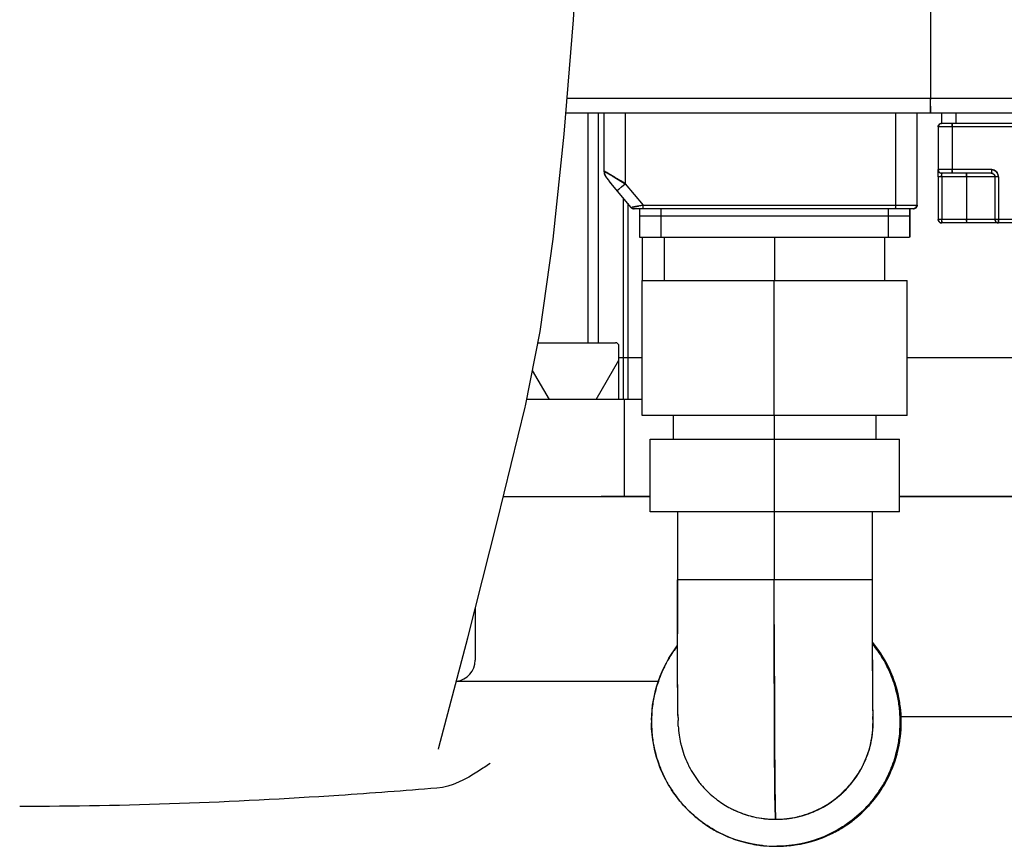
# Model space of a CAD drawing. Header units: millimetres. Extents: x 4086 to 10416, y 123 to 1549.
# Tile 7 of 256: x 6714 to 6748, y 715 to 745. Entities that reach past the tile are written whole.
import ezdxf

# ---------------------------------------------------------------- set-up
doc = ezdxf.new("R2010")
doc.units = ezdxf.units.MM
doc.layers.add('外形图', color=7, linetype='Continuous')

msp = doc.modelspace()

# ---------------------------------------------------------------- linework, layer by layer
at = {"layer": '外形图', "color": 7, "linetype": 'Continuous'}
for p, q in [((6745.648, 745.212), (6745.648, 741.757)), ((6756.052, 741.757), (6732.862, 741.757)), ((6745.648, 741.757), (6745.648, 741.726)), ((6745.648, 741.565), (6745.648, 741.733)), ((6745.648, 741.422), (6745.648, 741.565)), ((6732.822, 741.257), (6755.552, 741.257)), ((6733.586, 741.257), (6733.586, 733.17)), ((6733.587, 741.257), (6733.586, 733.17)), ((6733.953, 741.257), (6733.953, 733.17)), ((6734.159, 741.257), (6734.159, 739.21)), ((6734.908, 741.257), (6734.908, 738.763)), ((6744.408, 741.257), (6744.408, 738.007)), ((6745.159, 741.257), (6745.159, 738.007)), ((6745.174, 738.007), (6745.174, 741.257)), ((6745.648, 741.49), (6745.648, 741.403)), ((6745.648, 741.398), (6745.648, 741.423)), ((6745.648, 741.397), (6745.648, 741.409)), ((6745.648, 741.403), (6745.648, 741.386)), ((6745.648, 741.334), (6745.648, 741.398)), ((6745.648, 741.295), (6745.648, 741.334)), ((6745.649, 741.257), (6745.648, 741.258)), ((6746.035, 741.257), (6746.035, 740.882)), ((6746.534, 741.257), (6746.534, 740.882)), ((6755.285, 740.882), (6746.035, 740.882)), ((6746.409, 740.757), (6746.409, 740.82)), ((6755.41, 740.757), (6745.91, 740.757)), ((6745.91, 740.757), (6745.91, 739.257)), ((6746.409, 740.757), (6746.409, 739.257)), ((6734.159, 739.21), (6734.16, 739.189)), ((6734.159, 739.21), (6734.164, 739.207)), ((6734.16, 739.189), (6734.185, 739.074)), ((6734.17, 739.204), (6734.163, 739.208)), ((6734.188, 739.193), (6734.164, 739.208)), ((6734.164, 739.207), (6734.169, 739.205)), ((6734.169, 739.205), (6734.19, 739.191)), ((6734.185, 739.074), (6734.247, 738.969)), ((6734.19, 739.191), (6734.394, 739.07)), ((6734.451, 739.036), (6734.393, 739.071)), ((6747.784, 739.257), (6745.91, 739.257)), ((6745.913, 739.188), (6745.913, 739.175)), ((6745.913, 739.099), (6745.913, 739.182)), ((6745.913, 739.007), (6745.913, 739.103)), ((6747.784, 739.132), (6746.035, 739.132)), ((6746.038, 739.007), (6746.038, 739.07)), ((6746.409, 739.194), (6746.409, 739.257)), ((6746.913, 739.007), (6746.913, 739.07)), ((6747.784, 739.257), (6747.784, 739.194)), ((6734.252, 738.964), (6734.318, 738.885)), ((6734.398, 738.789), (6734.308, 738.896)), ((6735.121, 737.927), (6734.344, 738.853)), ((6734.442, 739.041), (6734.908, 738.763)), ((6734.773, 738.65), (6734.908, 738.763)), ((6734.908, 738.763), (6735.543, 738.007)), ((6748.034, 739.007), (6745.913, 739.007)), ((6745.913, 739.007), (6745.913, 737.507)), ((6746.038, 739.007), (6746.038, 737.507)), ((6746.913, 739.007), (6746.913, 737.507)), ((6747.909, 739.007), (6747.909, 737.507)), ((6748.034, 739.007), (6748.034, 737.507)), ((6734.621, 738.522), (6734.696, 738.586)), ((6734.667, 738.561), (6734.777, 738.653)), ((6734.844, 731.17), (6734.844, 738.257)), ((6734.998, 738.074), (6734.998, 731.17)), ((6735.121, 737.927), (6735.161, 737.895)), ((6735.121, 737.927), (6735.122, 737.927)), ((6735.122, 737.927), (6735.21, 737.944)), ((6735.161, 737.895), (6735.217, 737.882)), ((6735.21, 737.944), (6735.233, 737.948)), ((6745.034, 737.882), (6735.217, 737.882)), ((6735.233, 737.948), (6735.37, 737.974)), ((6735.37, 737.974), (6735.39, 737.978)), ((6735.39, 737.978), (6735.52, 738.003)), ((6735.41, 737.882), (6735.41, 736.882)), ((6735.52, 738.003), (6735.543, 738.007)), ((6735.543, 738.007), (6745.159, 738.007)), ((6735.543, 737.945), (6735.543, 738.007)), ((6735.543, 737.915), (6735.543, 737.945)), ((6735.543, 737.899), (6735.543, 737.924)), ((6736.158, 737.882), (6736.158, 736.882)), ((6744.158, 737.882), (6744.158, 736.882)), ((6744.408, 738.007), (6744.408, 737.944)), ((6744.91, 737.882), (6744.91, 736.882)), ((6744.924, 736.882), (6744.924, 737.882)), ((6735.41, 737.632), (6744.91, 737.632)), ((6753.137, 737.507), (6745.913, 737.507)), ((6746.038, 737.444), (6746.038, 737.507)), ((6753.137, 737.382), (6746.038, 737.382)), ((6746.913, 737.444), (6746.913, 737.507)), ((6748.034, 737.507), (6748.034, 737.444)), ((6735.41, 736.882), (6744.91, 736.882)), ((6735.497, 736.882), (6735.497, 735.357)), ((6736.292, 735.357), (6736.292, 736.882)), ((6740.16, 736.882), (6740.16, 735.357)), ((6744.042, 735.357), (6744.042, 736.882)), ((6735.504, 735.357), (6744.829, 735.357)), ((6735.504, 730.607), (6735.504, 735.357)), ((6740.138, 735.357), (6740.138, 730.607)), ((6744.829, 730.607), (6744.829, 735.357)), ((6731.836, 733.17), (6734.562, 733.17)), ((6734.687, 731.17), (6734.687, 733.045)), ((6733.887, 731.17), (6734.687, 732.555)), ((6735.497, 732.632), (6734.687, 732.632)), ((6756.748, 732.632), (6744.829, 732.632)), ((6732.237, 731.17), (6731.644, 732.196)), ((6735.497, 731.17), (6731.442, 731.17)), ((6734.872, 731.17), (6734.872, 727.757)), ((6730.403, 726.866), (6731.388, 730.902)), ((6731.388, 730.902), (6731.399, 730.951)), ((6744.829, 730.607), (6735.504, 730.607)), ((6736.599, 729.782), (6736.599, 730.607)), ((6740.145, 730.607), (6740.145, 729.782)), ((6743.734, 729.782), (6743.734, 730.607)), ((6735.779, 729.782), (6744.554, 729.782)), ((6735.779, 727.227), (6735.779, 729.782)), ((6740.14, 729.782), (6740.14, 727.227)), ((6744.554, 727.227), (6744.554, 729.782)), ((6730.62, 727.757), (6735.779, 727.757)), ((6735.779, 727.757), (6734.062, 727.757)), ((6744.554, 727.757), (6758.352, 727.757)), ((6757.694, 727.757), (6744.554, 727.757)), ((6744.554, 727.227), (6735.779, 727.227)), ((6736.742, 727.227), (6736.742, 724.832)), ((6740.146, 727.227), (6740.146, 724.832)), ((6743.592, 727.227), (6743.592, 724.832)), ((6743.592, 724.832), (6736.742, 724.832)), ((6743.592, 724.832), (6743.592, 724.733)), ((6729.631, 723.821), (6729.631, 722.007)), ((6740.147, 723.256), (6740.147, 723.197)), ((6740.147, 723.144), (6740.147, 723.255)), ((6736.097, 721.257), (6728.965, 721.257)), ((6743.629, 719.832), (6743.622, 719.832)), ((6744.616, 719.832), (6744.579, 719.832)), ((6761.381, 720.007), (6744.616, 720.007)), ((6728.341, 718.88), (6728.341, 718.879)), ((6728.351, 718.929), (6728.351, 718.928)), ((6740.187, 716.578), (6740.187, 716.573)), ((6740.187, 716.567), (6740.187, 716.573)), ((6740.197, 716.407), (6740.196, 716.407))]:
    msp.add_line(p, q, dxfattribs=at)
for points in [[(6731.399, 730.95), (6731.914, 733.564), (6732.373, 736.816), (6732.762, 740.501), (6733.083, 744.531), (6733.331, 748.814), (6733.493, 753.261), (6733.56, 757.501)], [(6728.351, 718.928), (6729.37, 722.79), (6730.403, 726.866)], [(6728.341, 718.879), (6728.343, 718.884), (6728.351, 718.929)]]:
    msp.add_lwpolyline(points, dxfattribs=at)
for centre, radius, start, end in [((6782.702, 741.442), 37.054, 180.0874, 180.2272), ((6782.547, 741.442), 36.899, 180.088, 180.2273), ((6746.035, 740.757), 0.125, 89.9997, 179.9997), ((6768.965, 740.803), 22.556, 179.842, 179.958), ((6768.954, 740.803), 22.545, 179.842, 179.958), ((6734.534, 739.21), 0.375, 180.0096, 182.6133), ((6734.532, 739.21), 0.373, 179.9977, 182.6251), ((6734.526, 739.211), 0.367, 180.0474, 186.4514), ((6734.535, 739.21), 0.376, 182.6253, 186.1742), ((6734.534, 739.21), 0.375, 182.612, 186.1958), ((6734.535, 739.21), 0.376, 186.1706, 193.3512), ((6734.535, 739.21), 0.375, 186.1992, 193.3692), ((6734.536, 739.212), 0.377, 186.4522, 193.384), ((6734.044, 739.013), 0.228, 58.2799, 58.6034), ((6734.541, 739.213), 0.382, 193.3777, 198.3278), ((6734.534, 739.21), 0.375, 193.3731, 206.7281), ((6734.534, 739.21), 0.374, 193.3631, 199.7141), ((6734.542, 739.213), 0.383, 198.3252, 203.5116), ((6734.534, 739.21), 0.375, 199.7121, 203.3563), ((6746.035, 739.257), 0.125, 179.9997, 269.9997), ((6724.91, 739.157), 21.003, 0.0855, 0.2206), ((6725.403, 739.158), 20.51, 0.0839, 0.2222), ((6723.482, 739.053), 22.556, 0.0414, 0.1575), ((6723.493, 739.053), 22.545, 0.0414, 0.1575), ((6768.965, 739.211), 22.556, 180.0414, 180.1575), ((6768.954, 739.211), 22.544, 180.0414, 180.1575), ((6724.357, 739.053), 22.556, 0.0414, 0.1575), ((6724.368, 739.053), 22.544, 0.0414, 0.1575), ((6747.779, 738.969), 0.288, 83.9992, 88.9135), ((6770.341, 739.211), 22.556, 180.0414, 180.1575), ((6770.329, 739.211), 22.545, 180.0414, 180.1575), ((6747.784, 739.006), 0.126, 60.1526, 72.0455), ((6747.785, 739.007), 0.124, 40.0804, 60.0389), ((6747.785, 739.008), 0.124, 29.9258, 40.1166), ((6747.782, 739.005), 0.253, 43.5193, 47.8647), ((6747.785, 739.008), 0.248, 43.4896, 47.9226), ((6747.782, 739.006), 0.253, 5.6368, 22.4787), ((6734.533, 739.21), 0.374, 203.3559, 206.7053), ((6734.535, 739.211), 0.377, 206.7225, 219.9754), ((6734.535, 739.211), 0.376, 206.7506, 219.978), ((6747.787, 739.007), 0.248, 0.0134, 5.63), ((6735.217, 738.007), 0.125, 220.0099, 240.8955), ((6735.217, 738.007), 0.125, 236.768, 244.2388), ((6735.219, 738.011), 0.129, 240.5695, 246.6366), ((6735.217, 738.007), 0.124, 240.883, 246.5884), ((6735.217, 738.007), 0.125, 244.264, 253.3939), ((6735.219, 738.011), 0.129, 246.6305, 253.2393), ((6735.217, 738.008), 0.126, 246.5609, 253.3875), ((6735.217, 738.007), 0.125, 253.3953, 269.9971), ((6735.989, 735.369), 2.675, 99.6054, 100.1053), ((6735.989, 735.369), 2.675, 99.6054, 100.1053), ((6735.985, 735.39), 2.654, 99.5994, 100.1033), ((6766.965, 737.961), 22.557, 180.0414, 180.1575), ((6766.952, 737.961), 22.544, 180.0414, 180.1575), ((6745.034, 738.007), 0.125, 269.9997, 359.9997), ((6745.034, 738.004), 0.122, 270.027, 276.6744), ((6745.049, 738.007), 0.125, 269.9997, 359.9997), ((6746.04, 737.507), 0.127, 194.9599, 209.8244), ((6746.037, 737.506), 0.124, 209.9321, 240.0524), ((6746.038, 737.509), 0.127, 240.1702, 254.8992), ((6746.038, 737.508), 0.126, 240.1518, 251.9939), ((6768.594, 737.461), 22.556, 180.0414, 180.1575), ((6768.582, 737.461), 22.544, 180.0414, 180.1575), ((6769.469, 737.461), 22.556, 180.0414, 180.1575), ((6769.458, 737.461), 22.545, 180.0414, 180.1575), ((6748.036, 737.507), 0.127, 194.9599, 209.8244), ((6748.034, 737.506), 0.124, 209.9321, 240.0524), ((6748.035, 737.509), 0.127, 240.1702, 254.8992), ((6748.035, 737.508), 0.126, 240.1518, 251.9939), ((6770.59, 737.461), 22.556, 180.0414, 180.1575), ((6770.579, 737.461), 22.544, 180.0414, 180.1575), ((6734.562, 733.045), 0.125, 359.9997, 89.9997), ((7496.287, 724.782), 759.546, 179.996218, 180.139395), ((7534.182, 724.821), 790.59, 179.999179, 180.122268), ((7873.004, 724.499), 1132.858, 180.067242, 180.215787), ((6740.211, 719.827), 4.384, 142.3745, 149.1858), ((6740.217, 719.843), 4.358, 38.5576, 39.1116), ((6740.217, 719.843), 4.357, 38.5576, 39.1145), ((6740.252, 719.841), 4.36, 38.5578, 39.8063), ((6740.253, 719.841), 4.36, 38.5578, 39.8089), ((6740.197, 719.828), 4.382, 30.8185, 38.5486), ((6740.235, 719.828), 4.382, 30.8134, 38.5486), ((6728.881, 722.007), 0.75, 276.9349, 0.0024), ((6740.206, 719.83), 4.378, 149.1845, 154.2828), ((6740.201, 719.83), 4.378, 25.7166, 30.8201), ((6740.239, 719.83), 4.378, 25.7166, 30.815), ((6740.209, 719.83), 4.38, 154.2953, 162.9049), ((6740.199, 719.83), 4.38, 17.1025, 25.7041), ((6740.236, 719.83), 4.38, 17.0946, 25.7041), ((6740.196, 719.834), 4.367, 162.9072, 167.1473), ((6740.211, 719.834), 4.367, 12.8521, 17.1002), ((6740.249, 719.834), 4.367, 12.8521, 17.0922), ((6740.213, 719.831), 4.384, 167.1569, 173.2863), ((6740.195, 719.831), 4.384, 6.6724, 12.8425), ((6740.232, 719.831), 4.384, 6.7132, 12.8425), ((6740.211, 719.831), 4.382, 173.2808, 179.1532), ((6740.209, 719.831), 4.38, 173.28, 179.617), ((6740.208, 719.832), 3.414, 0.0022, 3.2523), ((6740.21, 719.832), 3.412, 0.0027, 3.2526), ((6740.199, 719.831), 3.43, 3.2636, 4.2456), ((6740.213, 719.832), 3.416, 0.8767, 3.2647), ((6740.216, 719.832), 3.413, 0.409, 3.2655), ((6740.199, 719.831), 4.38, 0.438, 6.6784), ((6740.2, 719.831), 4.379, 0.1935, 6.679), ((6740.234, 719.831), 4.382, 0.8462, 6.7186), ((6740.236, 719.831), 4.38, 0.3825, 6.7195), ((6740.174, 719.832), 4.345, 179.1598, 179.9998), ((6740.393, 719.817), 4.564, 179.0114, 179.455), ((6740.17, 719.832), 4.341, 179.6254, 179.9998), ((6740.396, 719.817), 4.567, 179.455, 179.811), ((6740.171, 719.832), 4.342, 179.9995, 180.43), ((6740.169, 719.832), 4.34, 179.9996, 180.1844), ((6740.355, 719.844), 4.526, 180.1564, 180.3336), ((6740.208, 719.833), 4.379, 180.1935, 186.679), ((6740.355, 719.844), 4.526, 180.3336, 180.5694), ((6740.209, 719.833), 4.38, 180.438, 186.6784), ((6755.315, 720.347), 18.555, 181.1107, 181.4478), ((6740.527, 719.876), 3.758, 182.8639, 187.7727), ((6740.184, 719.833), 3.438, 347.454, 359.9768), ((6740.185, 719.833), 3.437, 347.4523, 359.9786), ((6740.212, 719.832), 3.417, 355.7304, 359.7661), ((6740.21, 719.832), 3.419, 355.7311, 359.475), ((6740.039, 719.818), 3.589, 0.6108, 1.055), ((6740.231, 719.832), 3.397, 359.9996, 0.8755), ((6740.037, 719.818), 3.592, 0.2259, 0.6108), ((6740.234, 719.832), 3.394, 359.9996, 0.4068), ((6740.233, 719.832), 3.395, 359.4786, 360), ((6740.235, 719.832), 3.393, 359.7705, 359.9999), ((6740.087, 719.843), 3.542, 359.3276, 359.8276), ((6740.199, 719.833), 4.38, 353.28, 359.617), ((6740.197, 719.833), 4.382, 353.2808, 359.1532), ((6740.234, 719.832), 4.345, 359.1598, 359.9998), ((6740.015, 719.847), 4.564, 359.0114, 359.455), ((6740.053, 719.82), 4.526, 0.3336, 0.5694), ((6740.237, 719.832), 4.342, 359.9995, 0.43), ((6740.052, 719.82), 4.526, 0.1564, 0.3336), ((6740.239, 719.832), 4.34, 359.9996, 0.1844), ((6740.237, 719.832), 4.341, 359.6254, 359.9998), ((6740.012, 719.847), 4.567, 359.455, 359.811), ((6740.237, 719.833), 4.379, 353.3205, 359.806), ((6740.236, 719.833), 4.38, 353.321, 359.5614), ((6740.052, 719.817), 4.564, 0.5445, 0.988), ((6740.271, 719.832), 4.345, 359.9997, 0.8397), ((6740.049, 719.817), 4.567, 0.1884, 0.5445), ((6740.275, 719.832), 4.341, 359.9996, 0.3741), ((6740.09, 719.844), 4.526, 359.6658, 359.8431), ((6740.274, 719.832), 4.342, 359.5695, 359.9999), ((6740.276, 719.832), 4.34, 359.8151, 359.9999), ((6740.09, 719.844), 4.526, 359.43, 359.6659), ((6740.22, 719.839), 3.449, 187.8523, 192.7433), ((6740.195, 719.833), 3.434, 347.4682, 351.6356), ((6740.195, 719.833), 3.433, 347.472, 351.6098), ((6740.176, 719.833), 3.452, 348.1859, 352.292), ((6740.188, 719.834), 3.441, 351.608, 355.7322), ((6740.213, 719.833), 4.384, 186.6724, 192.8425), ((6740.184, 719.831), 3.413, 192.7382, 193.1088), ((6740.192, 719.833), 3.421, 193.1089, 193.76), ((6740.211, 719.838), 3.44, 193.772, 205.5472), ((6740.204, 719.832), 3.425, 276.492, 347.8971), ((6740.207, 719.831), 3.422, 340.0061, 346.1538), ((6740.216, 719.828), 3.412, 346.16, 347.4694), ((6740.217, 719.825), 3.41, 347.9674, 348.178), ((6740.195, 719.833), 4.384, 347.1569, 353.2863), ((6740.232, 719.833), 4.384, 347.157, 353.3271), ((6740.196, 719.83), 4.367, 192.8521, 197.1002), ((6740.2, 719.833), 3.429, 337.7886, 339.7149), ((6740.201, 719.833), 3.428, 339.715, 340.0075), ((6740.211, 719.83), 4.367, 342.9072, 347.1473), ((6740.249, 719.83), 4.367, 342.8993, 347.1473), ((6740.209, 719.834), 4.38, 197.1025, 205.7041), ((6740.193, 719.831), 3.421, 205.5663, 206.4142), ((6740.195, 719.832), 3.424, 206.4142, 207.0726), ((6740.213, 719.828), 3.415, 332.296, 333.7394), ((6740.209, 719.829), 3.419, 333.7313, 334.3255), ((6740.203, 719.832), 3.426, 334.3186, 337.8099), ((6740.199, 719.834), 4.38, 334.2953, 342.9049), ((6740.236, 719.834), 4.38, 334.2953, 342.8969), ((6740.205, 719.838), 3.435, 207.084, 218.3434), ((6740.192, 719.835), 3.431, 321.9811, 328.5374), ((6740.195, 719.833), 3.427, 321.977, 328.5414), ((6740.192, 719.835), 3.431, 322.0091, 328.5383), ((6740.195, 719.838), 3.435, 325.5945, 326.512), ((6740.201, 719.834), 3.428, 326.5045, 332.2904), ((6740.206, 719.834), 4.378, 205.7166, 210.8201), ((6740.199, 719.834), 3.428, 218.3592, 219.8703), ((6740.202, 719.838), 3.433, 219.8813, 230.4196), ((6740.194, 719.835), 3.429, 315.0562, 321.9639), ((6740.196, 719.833), 3.426, 315.0535, 321.4099), ((6740.212, 719.824), 3.414, 318.4538, 320.3215), ((6740.212, 719.825), 3.414, 318.4537, 320.3109), ((6740.206, 719.829), 3.421, 320.3104, 320.9422), ((6740.197, 719.836), 3.433, 320.934, 325.595), ((6740.207, 719.824), 3.412, 321.4152, 322.0032), ((6740.207, 719.824), 3.412, 321.4157, 321.9752), ((6740.201, 719.834), 4.378, 329.1845, 334.2828), ((6740.239, 719.834), 4.378, 329.1794, 334.2828), ((6740.21, 719.836), 4.382, 210.8185, 218.5486), ((6740.2, 719.836), 3.43, 307.3835, 311.0846), ((6740.197, 719.831), 3.424, 309.0586, 315.0574), ((6740.199, 719.83), 3.422, 309.0584, 312.4291), ((6740.199, 719.838), 3.433, 311.0843, 312.8421), ((6740.193, 719.836), 3.43, 312.4287, 315.147), ((6740.193, 719.836), 3.43, 312.4287, 315.0544), ((6740.2, 719.837), 3.431, 312.8297, 313.3514), ((6740.206, 719.831), 3.423, 313.3374, 318.4489), ((6740.197, 719.836), 4.382, 321.4509, 329.186), ((6740.235, 719.836), 4.382, 321.4508, 329.181), ((6740.204, 719.833), 4.376, 218.5626, 224.402), ((6740.198, 719.834), 3.427, 230.4309, 231.1055), ((6740.198, 719.834), 3.427, 231.1055, 232.6675), ((6740.197, 719.833), 3.426, 232.6675, 233.4186), ((6740.2, 719.837), 3.431, 233.4284, 242.4619), ((6740.194, 719.837), 3.431, 296.194, 302.4077), ((6740.194, 719.837), 3.431, 296.1979, 302.3223), ((6740.195, 719.834), 3.428, 296.1951, 302.3253), ((6740.206, 719.83), 3.422, 300.2633, 304.6008), ((6740.194, 719.837), 3.43, 302.3236, 309.0469), ((6740.195, 719.835), 3.428, 302.3204, 308.556), ((6740.195, 719.834), 3.428, 302.4058, 308.556), ((6740.209, 719.825), 3.416, 304.6047, 306.8678), ((6740.209, 719.825), 3.416, 304.6047, 306.8567), ((6740.205, 719.83), 3.423, 306.8562, 307.393), ((6740.205, 719.821), 3.411, 308.5618, 309.0672), ((6740.205, 719.822), 3.411, 308.562, 309.0569), ((6740.203, 719.833), 4.376, 315.6012, 321.4369), ((6740.241, 719.833), 4.376, 315.5974, 321.4368), ((6740.207, 719.835), 4.38, 224.4006, 231.4037), ((6740.207, 719.835), 4.379, 224.4004, 231.4037), ((6740.198, 719.833), 3.426, 242.4659, 244.7844), ((6740.199, 719.837), 3.431, 244.795, 254.8385), ((6740.195, 719.828), 3.42, 244.7848, 245.5062), ((6740.197, 719.833), 3.426, 245.5085, 250.427), ((6740.197, 719.832), 3.425, 250.4269, 254.8461), ((6740.198, 719.828), 3.42, 283.1161, 287.7306), ((6740.198, 719.827), 3.42, 283.123, 287.6869), ((6740.199, 719.825), 3.418, 283.3602, 287.6877), ((6740.206, 719.828), 3.42, 286.8446, 290.7582), ((6740.195, 719.837), 3.43, 287.6903, 296.1815), ((6740.196, 719.835), 3.428, 287.6862, 290.1673), ((6740.197, 719.832), 3.425, 290.1668, 295.7227), ((6740.207, 719.824), 3.417, 290.7619, 293.3658), ((6740.207, 719.824), 3.417, 290.7618, 293.3737), ((6740.204, 719.831), 3.425, 293.365, 293.8981), ((6740.201, 719.836), 3.43, 293.8916, 296.3154), ((6740.201, 719.822), 3.414, 295.7264, 296.193), ((6740.2, 719.84), 3.434, 296.3155, 299.8648), ((6740.201, 719.837), 3.431, 299.8477, 300.2811), ((6740.2, 719.835), 4.38, 308.5958, 315.6027), ((6740.201, 719.835), 4.379, 308.5958, 315.6029), ((6740.238, 719.835), 4.38, 308.5957, 315.5989), ((6740.238, 719.835), 4.379, 308.5957, 315.5991), ((6740.206, 719.836), 4.379, 231.4167, 238.0317), ((6740.206, 719.836), 4.379, 231.4167, 238.0319), ((6740.194, 719.821), 3.414, 254.8475, 257.1149), ((6740.193, 719.82), 3.413, 254.8474, 257.0128), ((6740.198, 719.845), 3.438, 257.0294, 269.9662), ((6740.198, 719.846), 3.439, 257.1311, 268.8089), ((6740.198, 719.845), 3.438, 257.1496, 268.8095), ((6740.198, 719.845), 3.438, 257.1503, 269.7134), ((6740.197, 719.81), 3.403, 268.8238, 269.9914), ((6740.197, 719.809), 3.402, 268.8235, 269.9914), ((6740.197, 719.805), 3.398, 269.7348, 269.9918), ((6740.195, 719.845), 3.438, 270.0258, 283.1004), ((6740.195, 719.845), 3.438, 270.0235, 282.849), ((6740.196, 719.83), 3.423, 270.0073, 275.5136), ((6740.195, 719.843), 3.436, 275.5079, 283.1075), ((6740.205, 719.825), 3.418, 276.9204, 279.8161), ((6740.203, 719.832), 3.425, 279.8151, 280.1496), ((6740.202, 719.841), 3.434, 280.1529, 286.8589), ((6740.201, 719.816), 3.408, 282.8656, 283.1202), ((6740.201, 719.816), 3.408, 282.8657, 283.1133), ((6740.201, 719.815), 3.407, 283.1172, 283.3575), ((6740.201, 719.836), 4.379, 301.972, 308.5828), ((6740.202, 719.836), 4.379, 301.9718, 308.5828), ((6740.239, 719.836), 4.379, 301.9677, 308.5827), ((6740.239, 719.836), 4.379, 301.9676, 308.5827), ((6740.206, 719.834), 4.378, 238.0301, 244.2597), ((6740.205, 719.834), 4.378, 238.03, 244.2598), ((6740.206, 719.838), 4.382, 244.2744, 252.3035), ((6740.201, 719.838), 4.382, 287.7051, 295.7251), ((6740.239, 719.838), 4.382, 287.6959, 295.7251), ((6740.202, 719.834), 4.378, 295.7398, 301.9735), ((6740.202, 719.834), 4.378, 295.7397, 301.9737), ((6740.239, 719.834), 4.378, 295.7397, 301.9693), ((6740.24, 719.834), 4.378, 295.7397, 301.9695), ((6740.204, 719.831), 4.374, 252.3031, 257.1256), ((6740.204, 719.831), 4.374, 252.303, 257.1256), ((6740.204, 719.837), 4.38, 257.1364, 264.3332), ((6740.204, 719.836), 4.379, 257.1355, 263.8355), ((6740.202, 719.845), 4.388, 270.4947, 282.8515), ((6740.204, 719.831), 4.374, 282.8739, 287.7055), ((6740.204, 719.831), 4.374, 282.8739, 287.7056), ((6740.241, 719.831), 4.374, 282.8739, 287.6963), ((6740.241, 719.831), 4.374, 282.8738, 287.6965), ((6740.204, 719.835), 4.378, 263.8338, 269.9863), ((6740.205, 719.841), 4.384, 263.8352, 264.3334), ((6740.204, 719.834), 4.377, 264.3322, 270.1164), ((6740.204, 719.833), 4.376, 264.3318, 269.9871), ((6740.204, 719.815), 4.358, 269.9919, 270.4776), ((6740.204, 719.815), 4.358, 270.1214, 270.4785)]:
    msp.add_arc(centre, radius, start, end, dxfattribs=at)
for points, knots in [([(6745.648, 741.296), (6745.648, 741.287), (6745.648, 741.275), (6745.648, 741.262), (6745.648, 741.258)], [0, 0, 0, 0, 4122.699914, 6095.752607, 6095.752607, 6095.752607, 6095.752607]), ([(6745.648, 741.258), (6745.648, 741.262), (6745.648, 741.275), (6745.648, 741.287), (6745.648, 741.295)], [0, 0, 0, 0, 1998.281827, 6095.538038, 6095.538038, 6095.538038, 6095.538038]), ([(6745.648, 741.295), (6745.648, 741.287), (6745.648, 741.275), (6745.648, 741.262), (6745.648, 741.258)], [0, 0, 0, 0, 4135.978969, 6095.75158, 6095.75158, 6095.75158, 6095.75158]), ([(6745.648, 741.258), (6745.648, 741.262), (6745.648, 741.274), (6745.648, 741.287), (6745.648, 741.295)], [0, 0, 0, 0, 1902.89526, 6095.529157, 6095.529157, 6095.529157, 6095.529157]), ([(6745.648, 741.258), (6745.648, 741.258), (6745.649, 741.258), (6745.648, 741.257), (6745.649, 741.257)], [0, 0, 0, 0, 4567.336719, 6095.331741, 6095.331741, 6095.331741, 6095.331741]), ([(6745.649, 741.257), (6745.648, 741.257), (6745.649, 741.257), (6745.648, 741.258), (6745.648, 741.258)], [0, 0, 0, 0, 1530.058749, 6095.323613, 6095.323613, 6095.323613, 6095.323613]), ([(6746.409, 740.757), (6746.409, 740.786), (6746.42, 740.824), (6746.401, 740.874), (6746.409, 740.882)], [0, 0, 0, 0, 4295.003743, 6073.901516, 6073.901516, 6073.901516, 6073.901516]), ([(6746.409, 740.865), (6746.409, 740.869), (6746.411, 740.873), (6746.408, 740.882), (6746.409, 740.882)], [0, 0, 0, 0, 4517.843628, 6073.693634, 6073.693634, 6073.693634, 6073.693634]), ([(6746.409, 740.882), (6746.408, 740.882), (6746.411, 740.873), (6746.409, 740.869), (6746.409, 740.865)], [0, 0, 0, 0, 1556.19494, 6073.691213, 6073.691213, 6073.691213, 6073.691213]), ([(6734.163, 739.208), (6734.162, 739.209), (6734.162, 739.209), (6734.159, 739.211), (6734.159, 739.21)], [0, 0, 0, 0, 4933.613711, 6360.094175, 6360.094175, 6360.094175, 6360.094175]), ([(6734.163, 739.208), (6734.162, 739.209), (6734.162, 739.209), (6734.159, 739.211), (6734.159, 739.21)], [0, 0, 0, 0, 4933.432236, 6360.094056, 6360.094056, 6360.094056, 6360.094056]), ([(6734.163, 739.208), (6734.162, 739.209), (6734.162, 739.209), (6734.159, 739.211), (6734.159, 739.21)], [0, 0, 0, 0, 4935.611093, 6360.095301, 6360.095301, 6360.095301, 6360.095301]), ([(6734.189, 739.192), (6734.185, 739.195), (6734.178, 739.199), (6734.172, 739.203), (6734.169, 739.205)], [0, 0, 0, 0, 3583.766086, 6359.654704, 6359.654704, 6359.654704, 6359.654704]), ([(6734.399, 739.067), (6734.377, 739.08), (6734.306, 739.122), (6734.236, 739.163), (6734.188, 739.193)], [0, 0, 0, 0, 2046.32802, 6356.305446, 6356.305446, 6356.305446, 6356.305446]), ([(6734.393, 739.07), (6734.371, 739.083), (6734.303, 739.124), (6734.235, 739.164), (6734.189, 739.192)], [0, 0, 0, 0, 2042.088511, 6356.384385, 6356.384385, 6356.384385, 6356.384385]), ([(6734.393, 739.071), (6734.371, 739.084), (6734.303, 739.124), (6734.234, 739.164), (6734.189, 739.192)], [0, 0, 0, 0, 2041.742775, 6356.390525, 6356.390525, 6356.390525, 6356.390525]), ([(6745.91, 739.257), (6745.91, 739.225), (6745.937, 739.159), (6746.003, 739.132), (6746.035, 739.132)], [0, 0, 0, 0, 3036.151129, 6072.299005, 6072.299005, 6072.299005, 6072.299005]), ([(6746.038, 739.007), (6746.038, 739.036), (6746.027, 739.074), (6746.046, 739.124), (6746.038, 739.132)], [0, 0, 0, 0, 4291.456762, 6068.97422, 6068.97422, 6068.97422, 6068.97422]), ([(6746.038, 739.132), (6746.039, 739.132), (6746.036, 739.123), (6746.038, 739.119), (6746.038, 739.115)], [0, 0, 0, 0, 1554.949571, 6068.792489, 6068.792489, 6068.792489, 6068.792489]), ([(6746.409, 739.132), (6746.401, 739.14), (6746.42, 739.19), (6746.409, 739.228), (6746.409, 739.257)], [0, 0, 0, 0, 1774.918766, 6060.301268, 6060.301268, 6060.301268, 6060.301268]), ([(6746.409, 739.149), (6746.409, 739.145), (6746.411, 739.141), (6746.408, 739.132), (6746.409, 739.132)], [0, 0, 0, 0, 4507.199913, 6059.860201, 6059.860201, 6059.860201, 6059.860201]), ([(6746.913, 739.132), (6746.921, 739.124), (6746.902, 739.074), (6746.913, 739.036), (6746.913, 739.007)], [0, 0, 0, 0, 1771.271176, 6047.647553, 6047.647553, 6047.647553, 6047.647553]), ([(6747.784, 739.257), (6747.784, 739.228), (6747.795, 739.19), (6747.776, 739.14), (6747.784, 739.132)], [0, 0, 0, 0, 4262.171216, 6027.476336, 6027.476336, 6027.476336, 6027.476336]), ([(6747.784, 739.132), (6747.783, 739.132), (6747.786, 739.141), (6747.784, 739.145), (6747.784, 739.149)], [0, 0, 0, 0, 1544.019365, 6026.133178, 6026.133178, 6026.133178, 6026.133178]), ([(6747.784, 739.132), (6747.816, 739.132), (6747.883, 739.105), (6747.909, 739.039), (6747.909, 739.007)], [0, 0, 0, 0, 3012.479404, 6024.962098, 6024.962098, 6024.962098, 6024.962098]), ([(6747.784, 739.132), (6747.791, 739.132), (6747.804, 739.131), (6747.817, 739.128), (6747.823, 739.126)], [0, 0, 0, 0, 3001.610713, 6025.770171, 6025.770171, 6025.770171, 6025.770171]), ([(6747.823, 739.126), (6747.817, 739.128), (6747.804, 739.131), (6747.791, 739.132), (6747.784, 739.132)], [0, 0, 0, 0, 3024.160714, 6025.752156, 6025.752156, 6025.752156, 6025.752156]), ([(6734.908, 738.763), (6734.868, 738.788), (6734.716, 738.879), (6734.563, 738.969), (6734.45, 739.036)], [0, 0, 0, 0, 1669.396318, 6344.542484, 6344.542484, 6344.542484, 6344.542484]), ([(6734.908, 738.763), (6734.868, 738.788), (6734.716, 738.879), (6734.563, 738.969), (6734.451, 739.036)], [0, 0, 0, 0, 1669.221735, 6344.536962, 6344.536962, 6344.536962, 6344.536962]), ([(6734.908, 738.763), (6734.868, 738.788), (6734.716, 738.879), (6734.563, 738.969), (6734.451, 739.036)], [0, 0, 0, 0, 1669.223843, 6344.537039, 6344.537039, 6344.537039, 6344.537039]), ([(6735.13, 737.928), (6735.128, 737.928), (6735.127, 737.927), (6735.12, 737.927), (6735.121, 737.927)], [0, 0, 0, 0, 4768.611875, 6326.169242, 6326.169242, 6326.169242, 6326.169242]), ([(6735.13, 737.928), (6735.127, 737.928), (6735.127, 737.927), (6735.121, 737.927), (6735.121, 737.927)], [0, 0, 0, 0, 4768.871128, 6326.169518, 6326.169518, 6326.169518, 6326.169518]), ([(6735.121, 737.927), (6735.126, 737.921), (6735.136, 737.911), (6735.149, 737.902), (6735.155, 737.899)], [0, 0, 0, 0, 3162.311053, 6325.929704, 6325.929704, 6325.929704, 6325.929704]), ([(6735.122, 737.927), (6735.122, 737.927), (6735.122, 737.927), (6735.121, 737.927), (6735.121, 737.927)], [0, 0, 0, 0, 4884.163196, 6326.17738, 6326.17738, 6326.17738, 6326.17738]), ([(6735.121, 737.927), (6735.125, 737.922), (6735.133, 737.913), (6735.142, 737.905), (6735.147, 737.901)], [0, 0, 0, 0, 3124.650964, 6325.993737, 6325.993737, 6325.993737, 6325.993737]), ([(6735.147, 737.901), (6735.149, 737.899), (6735.154, 737.896), (6735.159, 737.893), (6735.161, 737.892)], [0, 0, 0, 0, 3200.905567, 6325.22705, 6325.22705, 6325.22705, 6325.22705]), ([(6735.373, 737.975), (6735.35, 737.97), (6735.275, 737.956), (6735.2, 737.942), (6735.149, 737.932)], [0, 0, 0, 0, 1976.664794, 6323.402567, 6323.402567, 6323.402567, 6323.402567]), ([(6735.373, 737.975), (6735.35, 737.97), (6735.275, 737.956), (6735.2, 737.942), (6735.149, 737.932)], [0, 0, 0, 0, 1976.60069, 6323.402279, 6323.402279, 6323.402279, 6323.402279]), ([(6735.161, 737.892), (6735.164, 737.89), (6735.171, 737.888), (6735.178, 737.887), (6735.181, 737.887)], [0, 0, 0, 0, 3173.190126, 6324.761078, 6324.761078, 6324.761078, 6324.761078]), ([(6735.181, 737.887), (6735.185, 737.887), (6735.195, 737.889), (6735.203, 737.893), (6735.207, 737.896)], [0, 0, 0, 0, 2940.638787, 6324.216476, 6324.216476, 6324.216476, 6324.216476]), ([(6735.181, 737.887), (6735.187, 737.886), (6735.199, 737.883), (6735.211, 737.882), (6735.217, 737.882)], [0, 0, 0, 0, 3162.170919, 6324.11719, 6324.11719, 6324.11719, 6324.11719]), ([(6735.373, 737.975), (6735.358, 737.972), (6735.304, 737.961), (6735.249, 737.951), (6735.21, 737.944)], [0, 0, 0, 0, 1761.929854, 6322.477825, 6322.477825, 6322.477825, 6322.477825]), ([(6735.543, 737.882), (6735.542, 737.883), (6735.544, 737.89), (6735.543, 737.895), (6735.543, 737.899)], [0, 0, 0, 0, 1643.302549, 6315.582624, 6315.582624, 6315.582624, 6315.582624]), ([(6735.543, 737.882), (6735.541, 737.882), (6735.545, 737.892), (6735.543, 737.895), (6735.543, 737.899)], [0, 0, 0, 0, 1618.23538, 6315.582592, 6315.582592, 6315.582592, 6315.582592]), ([(6735.543, 737.899), (6735.543, 737.895), (6735.545, 737.891), (6735.541, 737.882), (6735.543, 737.882)], [0, 0, 0, 0, 4821.798834, 6315.698929, 6315.698929, 6315.698929, 6315.698929]), ([(6744.408, 738.007), (6744.408, 737.978), (6744.418, 737.94), (6744.399, 737.89), (6744.408, 737.882)], [0, 0, 0, 0, 4313.565935, 6100.15529, 6100.15529, 6100.15529, 6100.15529]), ([(6744.408, 737.882), (6744.407, 737.882), (6744.41, 737.891), (6744.408, 737.895), (6744.408, 737.899)], [0, 0, 0, 0, 1562.644707, 6098.813621, 6098.813621, 6098.813621, 6098.813621]), ([(6745.917, 737.475), (6745.916, 737.48), (6745.914, 737.491), (6745.913, 737.502), (6745.913, 737.507)], [0, 0, 0, 0, 3040.013742, 6058.999017, 6058.999017, 6058.999017, 6058.999017]), ([(6746.038, 737.382), (6746.032, 737.382), (6746.018, 737.383), (6746.006, 737.386), (6745.999, 737.388)], [0, 0, 0, 0, 3016.503161, 6055.707705, 6055.707705, 6055.707705, 6055.707705]), ([(6746.005, 737.387), (6746.011, 737.385), (6746.022, 737.383), (6746.033, 737.382), (6746.038, 737.382)], [0, 0, 0, 0, 3028.766145, 6055.615448, 6055.615448, 6055.615448, 6055.615448]), ([(6746.006, 737.386), (6746.011, 737.385), (6746.022, 737.383), (6746.033, 737.382), (6746.038, 737.382)], [0, 0, 0, 0, 3038.404968, 6055.611596, 6055.611596, 6055.611596, 6055.611596]), ([(6746.006, 737.386), (6746.011, 737.385), (6746.022, 737.383), (6746.033, 737.382), (6746.038, 737.382)], [0, 0, 0, 0, 3038.352136, 6055.612136, 6055.612136, 6055.612136, 6055.612136]), ([(6746.038, 737.382), (6746.029, 737.39), (6746.048, 737.44), (6746.038, 737.478), (6746.038, 737.507)], [0, 0, 0, 0, 1773.557259, 6055.652525, 6055.652525, 6055.652525, 6055.652525]), ([(6746.038, 737.399), (6746.038, 737.395), (6746.04, 737.391), (6746.037, 737.382), (6746.038, 737.382)], [0, 0, 0, 0, 4503.747728, 6055.218792, 6055.218792, 6055.218792, 6055.218792]), ([(6746.913, 737.507), (6746.913, 737.478), (6746.923, 737.44), (6746.904, 737.39), (6746.913, 737.382)], [0, 0, 0, 0, 4267.548918, 6035.081373, 6035.081373, 6035.081373, 6035.081373]), ([(6746.913, 737.382), (6746.912, 737.382), (6746.915, 737.391), (6746.913, 737.395), (6746.913, 737.399)], [0, 0, 0, 0, 1545.221567, 6033.74272, 6033.74272, 6033.74272, 6033.74272]), ([(6746.913, 737.399), (6746.913, 737.395), (6746.915, 737.391), (6746.912, 737.382), (6746.913, 737.382)], [0, 0, 0, 0, 4488.202531, 6033.857827, 6033.857827, 6033.857827, 6033.857827]), ([(6747.914, 737.475), (6747.912, 737.48), (6747.91, 737.491), (6747.909, 737.502), (6747.909, 737.507)], [0, 0, 0, 0, 3015.561641, 6010.263954, 6010.263954, 6010.263954, 6010.263954]), ([(6748.034, 737.382), (6748.028, 737.382), (6748.015, 737.383), (6748.002, 737.386), (6747.996, 737.388)], [0, 0, 0, 0, 2992.229637, 6006.977982, 6006.977982, 6006.977982, 6006.977982]), ([(6748.002, 737.387), (6748.007, 737.385), (6748.018, 737.383), (6748.029, 737.382), (6748.034, 737.382)], [0, 0, 0, 0, 3004.393704, 6006.88599, 6006.88599, 6006.88599, 6006.88599]), ([(6748.002, 737.386), (6748.007, 737.385), (6748.018, 737.383), (6748.029, 737.382), (6748.034, 737.382)], [0, 0, 0, 0, 3013.95495, 6006.882141, 6006.882141, 6006.882141, 6006.882141]), ([(6748.002, 737.386), (6748.007, 737.385), (6748.018, 737.383), (6748.029, 737.382), (6748.034, 737.382)], [0, 0, 0, 0, 3013.902544, 6006.88268, 6006.88268, 6006.88268, 6006.88268]), ([(6748.034, 737.382), (6748.026, 737.39), (6748.045, 737.44), (6748.034, 737.478), (6748.034, 737.507)], [0, 0, 0, 0, 1759.284937, 6006.920959, 6006.920959, 6006.920959, 6006.920959]), ([(6748.034, 737.399), (6748.034, 737.395), (6748.036, 737.391), (6748.033, 737.382), (6748.034, 737.382)], [0, 0, 0, 0, 4467.503663, 6006.489211, 6006.489211, 6006.489211, 6006.489211]), ([(6736.764, 719.987), (6736.751, 720.605), (6736.746, 722.22), (6736.742, 723.835), (6736.742, 724.832)], [0, 0, 0, 0, 2367.416264, 6183.497313, 6183.497313, 6183.497313, 6183.497313]), ([(6743.592, 724.172), (6743.592, 724.084), (6743.592, 723.738), (6743.593, 723.392), (6743.593, 723.134)], [0, 0, 0, 0, 1534.415951, 6022.597537, 6022.597537, 6022.597537, 6022.597537]), ([(6743.592, 723.914), (6743.592, 723.587), (6743.595, 722.493), (6743.598, 721.399), (6743.606, 720.632)], [0, 0, 0, 0, 1801.0178, 6027.707648, 6027.707648, 6027.707648, 6027.707648]), ([(6740.147, 723.197), (6740.148, 721.763), (6740.161, 719.557), (6740.164, 717.35), (6740.187, 716.578)], [0, 0, 0, 0, 3980.913281, 6124.006212, 6124.006212, 6124.006212, 6124.006212]), ([(6740.151, 721.117), (6740.151, 721.28), (6740.149, 721.956), (6740.147, 722.631), (6740.147, 723.144)], [0, 0, 0, 0, 1469.621787, 6090.536266, 6090.536266, 6090.536266, 6090.536266]), ([(6740.15, 721.517), (6740.15, 721.649), (6740.148, 722.191), (6740.147, 722.733), (6740.147, 723.144)], [0, 0, 0, 0, 1484.509473, 6091.653791, 6091.653791, 6091.653791, 6091.653791]), ([(6740.187, 716.573), (6740.164, 717.336), (6740.161, 719.527), (6740.149, 721.717), (6740.147, 723.144)], [0, 0, 0, 0, 2123.368041, 6086.358417, 6086.358417, 6086.358417, 6086.358417]), ([(6736.764, 719.987), (6736.76, 720.143), (6736.749, 721.125), (6736.746, 722.108), (6736.744, 722.934)], [0, 0, 0, 0, 979.070775, 6165.866408, 6165.866408, 6165.866408, 6165.866408]), ([(6743.593, 723.134), (6743.595, 722.435), (6743.603, 721.4), (6743.603, 720.364), (6743.614, 720.026)], [0, 0, 0, 0, 4062.888431, 6025.935103, 6025.935103, 6025.935103, 6025.935103]), ([(6743.593, 723.134), (6743.594, 722.885), (6743.596, 722.051), (6743.6, 721.217), (6743.606, 720.632)], [0, 0, 0, 0, 1794.487637, 6020.3242, 6020.3242, 6020.3242, 6020.3242]), ([(6735.83, 719.896), (6735.838, 720.362), (6736, 721.298), (6736.454, 722.134), (6736.739, 722.503)], [0, 0, 0, 0, 3095.229517, 6190.042259, 6190.042259, 6190.042259, 6190.042259]), ([(6743.597, 722.594), (6743.906, 722.214), (6744.401, 721.342), (6744.574, 720.355), (6744.579, 719.865)], [0, 0, 0, 0, 3002.674677, 6005.668162, 6005.668162, 6005.668162, 6005.668162]), ([(6744.615, 719.896), (6744.607, 720.389), (6744.425, 721.382), (6743.918, 722.254), (6743.602, 722.633)], [0, 0, 0, 0, 2998.051812, 5995.735278, 5995.735278, 5995.735278, 5995.735278]), ([(6740.155, 720.043), (6740.154, 720.16), (6740.152, 720.652), (6740.151, 721.143), (6740.15, 721.517)], [0, 0, 0, 0, 1455.46369, 6081.475441, 6081.475441, 6081.475441, 6081.475441]), ([(6743.606, 720.632), (6743.606, 720.557), (6743.609, 720.355), (6743.61, 720.153), (6743.614, 720.026)], [0, 0, 0, 0, 2236.443623, 5998.670764, 5998.670764, 5998.670764, 5998.670764]), ([(6743.606, 720.632), (6743.606, 720.557), (6743.609, 720.355), (6743.61, 720.153), (6743.614, 720.026)], [0, 0, 0, 0, 2236.442939, 5998.670766, 5998.670766, 5998.670766, 5998.670766]), ([(6740.154, 720.233), (6740.155, 719.904), (6740.16, 718.856), (6740.167, 717.807), (6740.177, 717.087)], [0, 0, 0, 0, 1906.996776, 6086.924082, 6086.924082, 6086.924082, 6086.924082]), ([(6740.187, 716.573), (6740.174, 716.98), (6740.166, 718.137), (6740.158, 719.294), (6740.155, 720.043)], [0, 0, 0, 0, 2140.132454, 6071.184628, 6071.184628, 6071.184628, 6071.184628]), ([(6739.734, 715.482), (6739.209, 715.539), (6738.171, 715.847), (6736.888, 716.832), (6736.035, 718.207), (6735.834, 719.272), (6735.829, 719.799)], [0, 0, 0, 0, 2726.145835, 5452.301967, 8178.54932, 10905.055283, 10905.055283, 10905.055283, 10905.055283]), ([(6736.773, 719.688), (6736.772, 719.706), (6736.769, 719.769), (6736.767, 719.833), (6736.766, 719.878)], [0, 0, 0, 0, 1740.363137, 6155.920105, 6155.920105, 6155.920105, 6155.920105]), ([(6744.578, 719.768), (6744.568, 719.208), (6744.333, 718.077), (6743.365, 716.651), (6741.933, 715.692), (6740.801, 715.462), (6740.24, 715.457)], [0, 0, 0, 0, 2669.474271, 5338.682657, 8007.853846, 10677.072753, 10677.072753, 10677.072753, 10677.072753]), ([(6740.679, 715.479), (6741.207, 715.532), (6742.253, 715.836), (6743.547, 716.819), (6744.408, 718.199), (6744.611, 719.269), (6744.616, 719.799)], [0, 0, 0, 0, 2667.330076, 5334.667732, 8002.09435, 10669.771967, 10669.771967, 10669.771967, 10669.771967]), ([(6730.153, 718.369), (6730.016, 718.279), (6729.449, 717.896), (6728.806, 717.545), (6728.28, 717.502)], [0, 0, 0, 0, 1496.251222, 6327.618434, 6327.618434, 6327.618434, 6327.618434]), ([(6728.28, 717.502), (6727.133, 717.409), (6722.25, 717.042), (6717.352, 716.858), (6713.607, 716.857)], [0, 0, 0, 0, 1532.986317, 6519.435187, 6519.435187, 6519.435187, 6519.435187]), ([(6740.177, 717.087), (6740.177, 717.034), (6740.18, 716.864), (6740.183, 716.695), (6740.187, 716.578)], [0, 0, 0, 0, 1880.679151, 6058.921124, 6058.921124, 6058.921124, 6058.921124]), ([(6740.187, 716.573), (6740.187, 716.549), (6740.19, 716.509), (6740.189, 716.452), (6740.196, 716.429), (6740.193, 716.407), (6740.197, 716.407)], [0, 0, 0, 0, 4675.25703, 8024.955293, 10043.920358, 10735.784015, 10735.784015, 10735.784015, 10735.784015]), ([(6740.187, 716.573), (6740.187, 716.549), (6740.19, 716.509), (6740.189, 716.452), (6740.196, 716.429), (6740.193, 716.407), (6740.197, 716.407)], [0, 0, 0, 0, 4675.257047, 8024.955323, 10043.920392, 10735.784019, 10735.784019, 10735.784019, 10735.784019]), ([(6740.197, 716.407), (6740.193, 716.407), (6740.196, 716.429), (6740.189, 716.452), (6740.19, 716.509), (6740.187, 716.549), (6740.187, 716.573)], [0, 0, 0, 0, 691.677265, 2710.154571, 6059.180745, 10733.696528, 10733.696528, 10733.696528, 10733.696528])]:
    msp.add_open_spline(points, degree=3, knots=knots, dxfattribs=at)
for points in [[(6745.973, 740.865), (6745.936, 740.844), (6745.91, 740.799), (6745.91, 740.757)], [(6745.927, 740.82), (6745.916, 740.801), (6745.91, 740.779), (6745.91, 740.757)], [(6745.91, 740.757), (6745.91, 740.779), (6745.916, 740.801), (6745.927, 740.82)], [(6745.972, 740.865), (6745.954, 740.854), (6745.938, 740.838), (6745.927, 740.82)], [(6745.927, 740.82), (6745.938, 740.838), (6745.954, 740.854), (6745.973, 740.865)], [(6746.035, 740.882), (6746.013, 740.882), (6745.991, 740.876), (6745.972, 740.865)], [(6746.035, 740.882), (6746.013, 740.882), (6745.991, 740.876), (6745.973, 740.865)], [(6745.973, 740.865), (6745.991, 740.876), (6746.013, 740.882), (6746.035, 740.882)], [(6745.91, 739.257), (6745.91, 739.235), (6745.916, 739.213), (6745.927, 739.194)], [(6745.927, 739.194), (6745.916, 739.213), (6745.91, 739.235), (6745.91, 739.257)], [(6745.913, 739.182), (6745.913, 739.2), (6745.913, 739.218), (6745.913, 739.236)], [(6745.927, 739.194), (6745.938, 739.176), (6745.954, 739.16), (6745.973, 739.149)], [(6745.973, 739.149), (6745.954, 739.16), (6745.938, 739.176), (6745.927, 739.194)], [(6745.973, 739.149), (6745.991, 739.138), (6746.013, 739.132), (6746.035, 739.132)], [(6746.035, 739.132), (6746.013, 739.132), (6745.991, 739.138), (6745.973, 739.149)], [(6747.784, 739.257), (6747.817, 739.257), (6747.85, 739.25), (6747.88, 739.238)], [(6747.784, 739.132), (6747.806, 739.132), (6747.828, 739.126), (6747.847, 739.115)], [(6747.88, 739.238), (6747.858, 739.247), (6747.833, 739.253), (6747.809, 739.255)], [(6747.847, 739.115), (6747.866, 739.104), (6747.882, 739.088), (6747.893, 739.07)], [(6747.952, 739.193), (6747.931, 739.211), (6747.906, 739.227), (6747.88, 739.238)], [(6747.88, 739.238), (6747.906, 739.227), (6747.931, 739.211), (6747.952, 739.193)], [(6747.893, 739.07), (6747.903, 739.051), (6747.909, 739.029), (6747.909, 739.007)], [(6747.893, 739.07), (6747.903, 739.051), (6747.909, 739.029), (6747.909, 739.007)], [(6747.909, 739.007), (6747.909, 739.029), (6747.903, 739.051), (6747.893, 739.07)], [(6748.015, 739.103), (6748.003, 739.131), (6747.986, 739.157), (6747.966, 739.179)], [(6747.966, 739.179), (6747.986, 739.157), (6748.003, 739.131), (6748.015, 739.103)], [(6748.034, 739.007), (6748.034, 739.04), (6748.027, 739.073), (6748.015, 739.103)], [(6734.191, 739.06), (6734.205, 739.028), (6734.224, 738.997), (6734.247, 738.969)], [(6735.52, 738.003), (6735.471, 737.994), (6735.422, 737.984), (6735.373, 737.975)], [(6735.52, 738.003), (6735.471, 737.994), (6735.422, 737.984), (6735.373, 737.975)], [(6745.034, 737.882), (6745.076, 737.882), (6745.122, 737.908), (6745.142, 737.945)], [(6745.034, 737.882), (6745.056, 737.882), (6745.078, 737.888), (6745.097, 737.899)], [(6745.097, 737.899), (6745.082, 737.89), (6745.065, 737.885), (6745.048, 737.883)], [(6745.112, 737.899), (6745.093, 737.888), (6745.071, 737.882), (6745.049, 737.882)], [(6745.049, 737.882), (6745.071, 737.882), (6745.093, 737.888), (6745.111, 737.899)], [(6745.142, 737.945), (6745.132, 737.926), (6745.115, 737.91), (6745.097, 737.899)], [(6745.097, 737.899), (6745.115, 737.91), (6745.132, 737.926), (6745.142, 737.944)], [(6745.157, 737.945), (6745.146, 737.926), (6745.13, 737.91), (6745.111, 737.899)], [(6745.111, 737.899), (6745.13, 737.91), (6745.146, 737.926), (6745.157, 737.945)], [(6745.157, 737.944), (6745.146, 737.926), (6745.13, 737.91), (6745.112, 737.899)], [(6745.142, 737.945), (6745.153, 737.963), (6745.159, 737.985), (6745.159, 738.007)], [(6745.142, 737.944), (6745.153, 737.963), (6745.159, 737.985), (6745.159, 738.007)], [(6745.159, 738.007), (6745.159, 737.985), (6745.153, 737.963), (6745.142, 737.945)], [(6745.174, 738.007), (6745.174, 737.985), (6745.168, 737.963), (6745.157, 737.944)], [(6745.157, 737.945), (6745.168, 737.963), (6745.174, 737.985), (6745.174, 738.007)], [(6745.913, 737.507), (6745.913, 737.475), (6745.927, 737.441), (6745.95, 737.419)], [(6745.913, 737.507), (6745.913, 737.485), (6745.919, 737.463), (6745.93, 737.444)], [(6745.913, 737.507), (6745.913, 737.485), (6745.919, 737.463), (6745.93, 737.444)], [(6745.95, 737.419), (6745.965, 737.404), (6745.985, 737.392), (6746.005, 737.387)], [(6747.909, 737.507), (6747.909, 737.475), (6747.923, 737.441), (6747.946, 737.419)], [(6747.909, 737.507), (6747.909, 737.485), (6747.915, 737.463), (6747.926, 737.444)], [(6747.909, 737.507), (6747.909, 737.485), (6747.915, 737.463), (6747.926, 737.444)], [(6747.946, 737.419), (6747.961, 737.404), (6747.981, 737.392), (6748.002, 737.387)], [(6740.147, 723.255), (6740.146, 723.781), (6740.146, 724.306), (6740.146, 724.832)], [(6743.592, 724.733), (6743.592, 724.46), (6743.592, 724.187), (6743.592, 723.914)]]:
    msp.add_open_spline(points, degree=3, dxfattribs=at)

doc.saveas('drawing.dxf')
